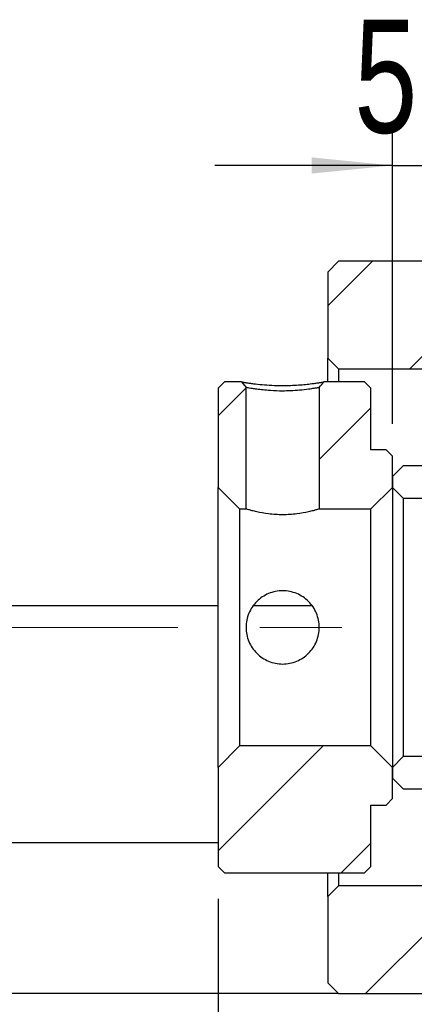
# Model space of a CAD drawing. Header units: millimetres. Extents: x 29 to 286, y 12 to 199.
# Tile 6 of 9: x 220 to 232, y 42 to 72. Entities that reach past the tile are written whole.
import ezdxf

# ---------------------------------------------------------------- set-up
doc = ezdxf.new("R2010")
doc.units = ezdxf.units.MM
doc.linetypes.add('CENTERX2', pattern=[20.32, 12.7, -2.54, 2.54, -2.54])
doc.layers.add('FORMAT', color=7, linetype='Continuous')
doc.styles.add('SLDTEXTSTYLE0', font='TXT', dxfattribs={"width": 0.75})
doc.dimstyles.new('SLDDIMSTYLE2', dxfattribs={"dimtxt": 3.5, "dimasz": 2.5, "dimexe": 0, "dimexo": 0.0625, "dimgap": 0.875, "dimtad": 1, "dimdec": 1, "dimlfac": 1.5, "dimrnd": 1e-09, "dimzin": 12, "dimdsep": 46, "dimtxsty": 'SLDTEXTSTYLE0', "dimsah": 1, "dimcen": 0.09, "dimadec": 0, "dimazin": 3, "dimtfac": 1, "dimtdec": 1, "dimtmove": 0, "dimatfit": 0, "dimfxl": 1, "dimfrac": 2, "dimtolj": 1, "dimtzin": 12, "dimarcsym": 0})

# ---------------------------------------------------------------- blocks, each defined once
blk = doc.blocks.new('_D_17')
at = {"layer": 'FORMAT', "color": 7}
for p, q in [((226.261, 45.177), (226.261, 29.483)), ((245.995, 43.243), (245.995, 29.483)), ((226.261, 30.483), (220.761, 30.483)), ((226.261, 30.483), (245.995, 30.483)), ((245.995, 30.483), (251.495, 30.483))]:
    blk.add_line(p, q, dxfattribs=at)
for points in [[(226.261, 30.483), (223.761, 30.733), (223.761, 30.233)], [(245.995, 30.483), (248.495, 30.233), (248.495, 30.733)]]:
    blk.add_solid(points, dxfattribs=at)
at = {"layer": 'FORMAT', "color": 7, "char_height": 3.5, "attachment_point": 1, "style": 'SLDTEXTSTYLE0'}
for s, insert in [('(', (230.812, 34.994)), (')', (241.584, 34.994)), ('29.6', (232.533, 34.994))]:
    blk.add_mtext(s, dxfattribs=dict(at, insert=insert))
blk = doc.blocks.new('_D_19')
at = {"layer": 'FORMAT', "color": 7}
for p, q in [((231.661, 59.877), (231.661, 68.874)), ((235.328, 59.51), (235.328, 68.874)), ((231.661, 67.874), (226.161, 67.874)), ((231.661, 67.874), (235.328, 67.874)), ((235.328, 67.874), (240.828, 67.874))]:
    blk.add_line(p, q, dxfattribs=at)
for points in [[(231.661, 67.874), (229.161, 68.124), (229.161, 67.624)], [(235.328, 67.874), (237.828, 67.624), (237.828, 68.124)]]:
    blk.add_solid(points, dxfattribs=at)
at = {"layer": 'FORMAT', "color": 7, "insert": (230.479, 72.386), "char_height": 3.5, "attachment_point": 1, "style": 'SLDTEXTSTYLE0'}
blk.add_mtext('5.5', dxfattribs=at)

msp = doc.modelspace()

# ---------------------------------------------------------------- hatches: boundary and pattern name
at = {"layer": 'FORMAT', "linetype": 'Continuous', "lineweight": 18}
h = msp.add_hatch(dxfattribs=at)
h.set_pattern_fill('ANSI31', color=256, style=0)
h.paths.add_polyline_path([(234.9948, 61.5766), (235.3281, 61.91), (235.3281, 62.5766), (234.9948, 62.91), (233.9948, 62.91), (233.9948, 64.5766), (233.6614, 64.91), (229.9948, 64.91), (229.6614, 64.5766), (229.6614, 61.91), (229.9948, 61.5766)], flags=0)
h = msp.add_hatch(dxfattribs=at)
h.set_pattern_fill('ANSI31', color=256, style=0)
h.paths.add_polyline_path([(227.1281, 61.002), (226.9861, 61.1766), (226.4614, 61.1766), (226.2614, 60.9766), (226.2614, 57.91), (226.9281, 57.2433), (227.1281, 57.2433)], flags=0)
h = msp.add_hatch(dxfattribs=at)
h.set_pattern_fill('ANSI31', color=256, style=0)
edge = h.paths.add_edge_path(flags=0)
edge.add_line((230.9948, 60.9766), (230.7948, 61.1766))
edge.add_line((230.7948, 61.1766), (229.5368, 61.1766))
edge.add_line((229.5368, 61.1766), (229.3948, 61.002))
edge.add_line((229.3948, 61.002), (229.3948, 57.2433))
edge.add_line((229.3948, 57.2433), (230.9948, 57.2433))
edge.add_line((230.9948, 57.2433), (231.6614, 57.91))
edge.add_line((231.6614, 57.91), (231.6614, 58.8766))
edge.add_line((231.6614, 58.8766), (231.4614, 59.0766))
edge.add_line((231.4614, 59.0766), (230.9948, 59.0766))
edge.add_line((230.9948, 59.0766), (230.9948, 60.9766))
h = msp.add_hatch(dxfattribs=at)
h.set_pattern_fill('ANSI31', color=256, style=0)
edge = h.paths.add_edge_path(flags=0)
edge.add_line((231.6614, 57.91), (231.9948, 57.5766))
edge.add_line((231.9948, 57.5766), (234.9948, 57.5766))
edge.add_arc((234.9948, 57.91), 0.3333, 270, 360)
edge.add_line((235.3281, 57.91), (235.3281, 58.2433))
edge.add_arc((234.9948, 58.2433), 0.3333, 0, 90)
edge.add_line((234.9948, 58.5766), (231.9948, 58.5766))
edge.add_line((231.9948, 58.5766), (231.6614, 58.2433))
edge.add_line((231.6614, 58.2433), (231.6614, 57.91))
h = msp.add_hatch(dxfattribs=at)
h.set_pattern_fill('ANSI31', color=256, style=0)
h.paths.add_polyline_path([(226.2614, 46.1766), (226.4614, 45.9766), (230.7948, 45.9766), (230.9948, 46.1766), (230.9948, 48.0766), (231.4614, 48.0766), (231.6614, 48.2766), (231.6614, 49.2433), (230.9948, 49.91), (226.9281, 49.91), (226.2614, 49.2433)], flags=0)
h = msp.add_hatch(dxfattribs=at)
h.set_pattern_fill('ANSI31', color=256, style=0)
edge = h.paths.add_edge_path(flags=0)
edge.add_line((231.9948, 49.5766), (231.6614, 49.2433))
edge.add_line((231.6614, 49.2433), (231.6614, 48.91))
edge.add_line((231.6614, 48.91), (231.9948, 48.5766))
edge.add_line((231.9948, 48.5766), (234.9948, 48.5766))
edge.add_arc((234.9948, 48.91), 0.3333, 270, 360)
edge.add_line((235.3281, 48.91), (235.3281, 49.2433))
edge.add_arc((234.9948, 49.2433), 0.3333, 0, 90)
edge.add_line((234.9948, 49.5766), (231.9948, 49.5766))
h = msp.add_hatch(dxfattribs=at)
h.set_pattern_fill('ANSI31', color=256, style=0)
h.paths.add_polyline_path([(235.3281, 45.2433), (234.9948, 45.5766), (229.9948, 45.5766), (229.6614, 45.2433), (229.6614, 42.5766), (229.9948, 42.2433), (233.6614, 42.2433), (233.9948, 42.5766), (233.9948, 44.2433), (234.9948, 44.2433), (235.3281, 44.5766)], flags=0)

# ---------------------------------------------------------------- linework, layer by layer
at = {"color": 7, "linetype": 'Continuous', "lineweight": 25}
for p, q in [((229.6614, 64.5766), (229.9948, 64.91)), ((233.6614, 64.91), (229.9948, 64.91)), ((229.6614, 64.5766), (229.6614, 61.91)), ((229.9948, 61.5766), (229.6614, 61.91)), ((229.6614, 61.1766), (229.6614, 61.91)), ((229.9948, 61.5766), (234.9948, 61.5766)), ((229.9948, 61.5766), (229.9948, 61.1766)), ((226.2614, 60.9766), (226.4614, 61.1766)), ((226.2614, 60.9766), (226.2614, 57.91)), ((226.9861, 61.1766), (226.4614, 61.1766)), ((226.9861, 61.1766), (227.1281, 61.002)), ((227.1281, 57.2433), (227.1281, 61.002)), ((229.3948, 61.002), (229.3948, 57.2433)), ((230.7948, 61.1766), (229.5368, 61.1766)), ((230.7948, 61.1766), (230.9948, 60.9766)), ((230.9948, 59.0766), (230.9948, 60.9766)), ((231.4614, 59.0766), (230.9948, 59.0766)), ((231.4614, 59.0766), (231.6614, 58.8766)), ((231.6614, 57.91), (231.6614, 58.8766)), ((231.6614, 58.2433), (231.9948, 58.5766)), ((234.9948, 58.5766), (231.9948, 58.5766)), ((231.6614, 58.2433), (231.6614, 57.91)), ((226.9281, 57.2433), (226.2614, 57.91)), ((226.2614, 49.2433), (226.2614, 57.91)), ((231.6614, 57.91), (230.9948, 57.2433)), ((231.6614, 57.91), (231.6614, 49.2433)), ((231.9948, 57.5766), (231.6614, 57.91)), ((231.9948, 57.5766), (234.9948, 57.5766)), ((231.9948, 57.5766), (231.9948, 49.5766)), ((226.9281, 57.2433), (226.9281, 49.91)), ((226.9281, 57.2433), (227.1281, 57.2433)), ((229.3948, 57.2433), (230.9948, 57.2433)), ((230.9948, 49.91), (230.9948, 57.2433)), ((226.2614, 54.2433), (204.6614, 54.2433)), ((229.1583, 54.2433), (227.3497, 54.2433)), ((226.2614, 49.2433), (226.9281, 49.91)), ((230.9948, 49.91), (226.9281, 49.91)), ((230.9948, 49.91), (231.6614, 49.2433)), ((231.6614, 49.2433), (231.9948, 49.5766)), ((234.9948, 49.5766), (231.9948, 49.5766)), ((226.2614, 49.2433), (226.2614, 46.1766)), ((231.6614, 48.2766), (231.6614, 49.2433)), ((231.6614, 49.2433), (231.6614, 48.91)), ((231.9948, 48.5766), (231.6614, 48.91)), ((231.9948, 48.5766), (234.9948, 48.5766)), ((231.6614, 48.2766), (231.4614, 48.0766)), ((230.9948, 48.0766), (231.4614, 48.0766)), ((230.9948, 46.1766), (230.9948, 48.0766)), ((226.2614, 46.91), (200.6614, 46.91)), ((226.4614, 45.9766), (226.2614, 46.1766)), ((230.9948, 46.1766), (230.7948, 45.9766)), ((226.4614, 45.9766), (230.7948, 45.9766)), ((229.6614, 45.2433), (229.6614, 45.9766)), ((229.9948, 45.9766), (229.9948, 45.5766)), ((229.6614, 45.2433), (229.9948, 45.5766)), ((234.9948, 45.5766), (229.9948, 45.5766)), ((229.6614, 45.2433), (229.6614, 42.5766)), ((229.9948, 42.2433), (229.6614, 42.5766)), ((229.9948, 42.2433), (200.6614, 42.2433)), ((229.9948, 42.2433), (233.6614, 42.2433))]:
    msp.add_line(p, q, dxfattribs=at)
at = {"color": 7, "linetype": 'Continuous', "lineweight": 25, "flags": 128}
msp.add_lwpolyline([(229.3948, 61.002), (229.4336, 61.0497), (229.4724, 61.0975), (229.5368, 61.1766)], dxfattribs=at)
at = {"color": 7, "linetype": 'Continuous', "lineweight": 25}
for points, knots in [([(226.9861, 61.1766), (226.9867, 61.1765), (226.9879, 61.1763), (226.9975, 61.1744), (227.013, 61.1715), (227.0347, 61.1677), (227.0626, 61.1629), (227.0966, 61.1573), (227.1369, 61.151), (227.1834, 61.1441), (227.236, 61.1366), (227.2948, 61.1286), (227.4143, 61.1132), (227.6137, 61.0903), (227.9263, 61.0684), (228.232, 61.0618), (228.5119, 61.0666), (228.7526, 61.0796), (228.9756, 61.0982), (229.1576, 61.1192), (229.3001, 61.1382), (229.4066, 61.154), (229.4819, 61.1664), (229.5285, 61.1749), (229.534, 61.1761), (229.5368, 61.1766)], [0, 0, 0, 0, 0.0239051, 0.0472779, 0.0702242, 0.0928554, 0.1152879, 0.137641, 0.1600356, 0.1825915, 0.2054262, 0.2286531, 0.2523796, 0.3365857, 0.4171156, 0.5002462, 0.5613864, 0.6236506, 0.6858763, 0.7478361, 0.7993292, 0.8490417, 0.8982133, 0.9481243, 1, 1, 1, 1]), ([(229.3948, 61.002), (229.3941, 61.0018), (229.3927, 61.0014), (229.3811, 60.9987), (229.3606, 60.9943), (229.3289, 60.9883), (229.2846, 60.9805), (229.2263, 60.971), (229.1527, 60.9599), (229.018, 60.9401), (228.8059, 60.916), (228.5248, 60.897), (228.2148, 60.8879), (227.8357, 60.9045), (227.516, 60.9377), (227.323, 60.9669), (227.2267, 60.9823), (227.1664, 60.9934), (227.1336, 61.0005), (227.1299, 61.0015), (227.1281, 61.002)], [0, 0, 0, 0, 0.0246117, 0.0511345, 0.0795752, 0.1099393, 0.142231, 0.1764541, 0.2126113, 0.2507052, 0.348137, 0.4313863, 0.5004946, 0.609151, 0.7494387, 0.8094805, 0.8645451, 0.9146425, 0.959787, 1, 1, 1, 1]), ([(229.3948, 57.2433), (229.3948, 57.2433), (229.3647, 57.2337), (229.2795, 57.2092), (229.2439, 57.1993), (229.1618, 57.1779), (229.1151, 57.1664), (228.9583, 57.1312), (228.8347, 57.1079), (228.6277, 57.0822), (228.5568, 57.0755), (228.4115, 57.0662), (228.3362, 57.0637), (228.1868, 57.0637), (228.1129, 57.0661), (227.9668, 57.0754), (227.8945, 57.0823), (227.6898, 57.1077), (227.5642, 57.1313), (227.4084, 57.1662), (227.3608, 57.1779), (227.2786, 57.1994), (227.2438, 57.2091), (227.1868, 57.2255), (227.1647, 57.2321), (227.1355, 57.241), (227.1281, 57.2433), (227.1281, 57.2433)], [0, 0, 0, 0, 0.125, 0.125, 0.1875, 0.1875, 0.25, 0.25, 0.375, 0.375, 0.4375, 0.4375, 0.5, 0.5, 0.5625, 0.5625, 0.625, 0.625, 0.75, 0.75, 0.8125, 0.8125, 0.875, 0.875, 0.9375, 0.9375, 1, 1, 1, 1]), ([(227.1281, 53.5766), (227.1281, 53.652), (227.1355, 53.726), (227.1646, 53.8715), (227.1866, 53.9437), (227.2437, 54.0808), (227.2786, 54.1457), (227.3608, 54.2686), (227.4083, 54.3263), (227.5642, 54.4821), (227.6898, 54.5663), (227.894, 54.6513), (227.9659, 54.6733), (228.1124, 54.7026), (228.1862, 54.7099), (228.3351, 54.71), (228.4107, 54.7025), (228.5565, 54.6734), (228.6273, 54.6519), (228.834, 54.566), (228.9583, 54.4825), (229.1151, 54.3257), (229.1617, 54.269), (229.2438, 54.1466), (229.2794, 54.0802), (229.3362, 53.9437), (229.3579, 53.873), (229.3873, 53.7265), (229.3947, 53.6514), (229.3948, 53.4286), (229.3649, 53.2786), (229.2797, 53.0736), (229.2441, 53.0072), (229.162, 52.8846), (229.1154, 52.8278), (228.9585, 52.6709), (228.835, 52.5878), (228.628, 52.5016), (228.5571, 52.48), (228.4118, 52.4509), (228.3364, 52.4433), (228.187, 52.4433), (228.1131, 52.4506), (227.967, 52.4797), (227.8947, 52.5017), (227.6899, 52.5868), (227.5643, 52.671), (227.4084, 52.8268), (227.3609, 52.8846), (227.2786, 53.0074), (227.2438, 53.0722), (227.1868, 53.209), (227.1647, 53.2814), (227.1355, 53.4271), (227.1281, 53.5012), (227.1281, 53.5766)], [0, 0, 0, 0, 0.03125, 0.03125, 0.0625, 0.0625, 0.09375, 0.09375, 0.125, 0.125, 0.1875, 0.1875, 0.21875, 0.21875, 0.25, 0.25, 0.28125, 0.28125, 0.3125, 0.3125, 0.375, 0.375, 0.40625, 0.40625, 0.4375, 0.4375, 0.46875, 0.46875, 0.5, 0.5, 0.5625, 0.5625, 0.59375, 0.59375, 0.625, 0.625, 0.6875, 0.6875, 0.71875, 0.71875, 0.75, 0.75, 0.78125, 0.78125, 0.8125, 0.8125, 0.875, 0.875, 0.90625, 0.90625, 0.9375, 0.9375, 0.96875, 0.96875, 1, 1, 1, 1])]:
    msp.add_open_spline(points, degree=3, knots=knots, dxfattribs=at)
at = {"layer": 'FORMAT', "color": 7, "linetype": 'CENTERX2', "lineweight": 18}
msp.add_line((191.9948, 53.5766), (250.429, 53.5766), dxfattribs=at)

# ---------------------------------------------------------------- dimensions: what is measured, and where the dimension line sits
at = {"layer": 'FORMAT', "color": 7}
dim = msp.add_linear_dim(base=(235.3281, 67.8745), p1=(231.6614, 58.8766), p2=(235.3281, 58.51), dimstyle='SLDDIMSTYLE2', dxfattribs=at)
dim.commit()
dim.dimension.update_dxf_attribs({"geometry": '_D_19', "text_midpoint": (233.7113, 67.8745), "dimtype": 160})
dim = msp.add_linear_dim(base=(245.9948, 30.4826), p1=(226.2614, 46.1766), p2=(245.9948, 44.2433), text='(<>)', dimstyle='SLDDIMSTYLE2', dxfattribs=at)
dim.commit()
dim.dimension.update_dxf_attribs({"geometry": '_D_17', "text_midpoint": (237.0586, 30.4826), "dimtype": 160})

doc.saveas('drawing.dxf')
